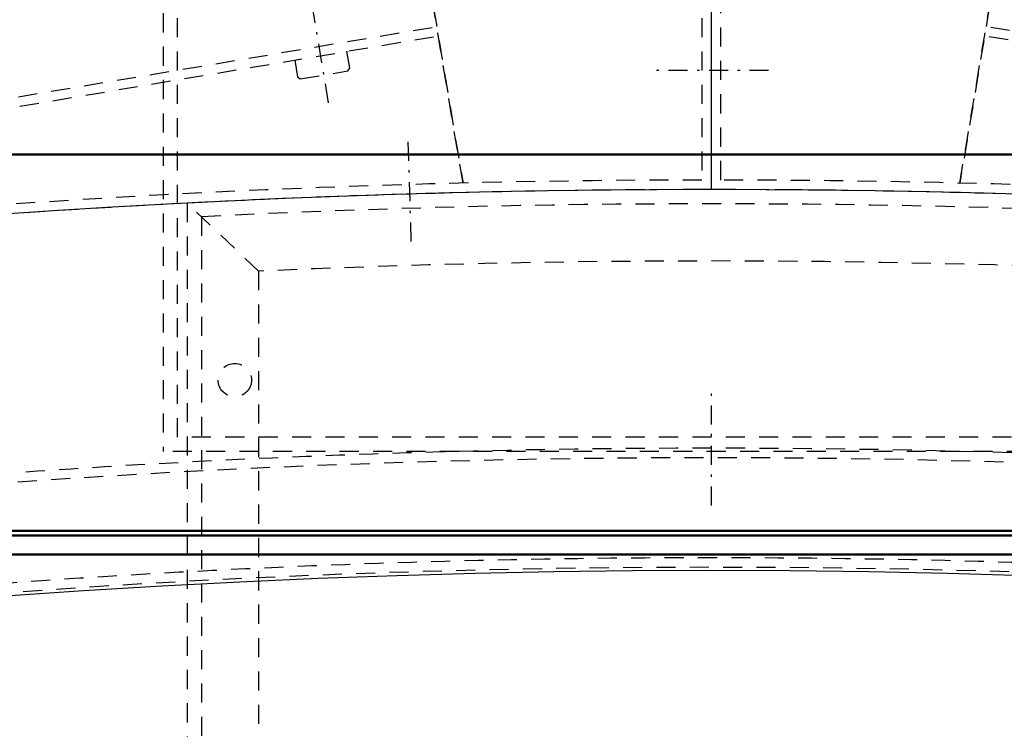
# Model space of a CAD drawing. Extents: x -7591 to -2491, y 6498 to 10061.
# Tile 72 of 125: x -5329 to -5123, y 9035 to 9184. Entities that reach past the tile are written whole.
import ezdxf

# ---------------------------------------------------------------- set-up
doc = ezdxf.new("R2010")
doc.units = 0
doc.header["$MEASUREMENT"] = 0
doc.linetypes.add('DASHDOT', pattern=[8.5, 4, -2, 0.5, -2])
doc.linetypes.add('HIDDEN', pattern=[7, 4, -3])
doc.layers.get('0').update_dxf_attribs({"linetype": 'CONTINUOUS'})
doc.layers.add('LE_ALL', color=7, linetype='CONTINUOUS', lineweight=50)
doc.layers.add('LE_HIDDEN', color=7, linetype='CONTINUOUS')
doc.layers.add('LE_MIDDLE', color=7, linetype='CONTINUOUS')

msp = doc.modelspace()

# ---------------------------------------------------------------- linework, layer by layer
msp.add_line((-5184.29, 9148.43), (-5184.29, 9196.97))
msp.add_line((-5184.29, 9148.43), (-5184.29, 9196.97))
msp.add_lwpolyline([(-3319.19, 8334.81, 0.111006), (-4057.65, 9007.3, 0.000315), (-4060.15, 9008.72, 0.005079), (-4100.61, 9031.15, 0.000315), (-4103.13, 9032.51, 0.252871), (-6267.97, 9031.15, 0.005079), (-6308.43, 9008.72, 0.111325), (-7049.39, 8334.81)], format="xyb")
for radius, start, end in [(2396.87, 31.73211, 148.26789), (2391.87, 31.73211, 148.26789), (2372, 31.75, 148.25), (2370, 31.79835, 148.20165), (2345, 32.74999, 147.24999), (2266.16, 35.00882, 144.99118), (2258.06, 35.00886, 144.99114), (2247.11, 35.0089, 144.9911), (2120, 90, 129.25), (2120, 50.74999, 89.99999), (2040, 31.79835, 148.20165)]:
    msp.add_arc((-5184.29, 7028.43), radius, start, end)
at = {"layer": 'LE_ALL'}
for p, q in [((-5505.29, 9075.8), (-4863.29, 9075.8)), ((-4843.29, 9071.8), (-5525.29, 9071.8))]:
    msp.add_line(p, q, dxfattribs=at)
msp.add_lwpolyline([(-4838.29, 9076.8), (-5530.29, 9076.8), (-5530.29, 9155.8), (-4838.29, 9155.8), (-4838.29, 9076.8)], dxfattribs=at)
at = {"layer": 'LE_HIDDEN', "color": 1, "linetype": 'HIDDEN'}
for p, q in [((-5184.29, 9148.43), (-5184.29, 9373.43)), ((-5299.29, 9283.43), (-5299.29, 9093.43)), ((-5236.41, 9149.79), (-5244.91, 9200.39)), ((-5132.17, 9149.79), (-5123.67, 9200.39)), ((-5184.29, 9148.43), (-5184.29, 9193.43)), ((-5186.29, 9191.43), (-5186.29, 9150.43)), ((-5182.29, 9150.43), (-5182.29, 9191.43)), ((-5833.64, 9083.25), (-5241.93, 9182.64)), ((-5833.64, 9083.25), (-5241.93, 9182.64)), ((-4534.94, 9083.25), (-5126.65, 9182.64)), ((-4534.94, 9083.25), (-5126.65, 9182.64)), ((-5833.31, 9081.28), (-5241.6, 9180.67)), ((-5833.31, 9081.28), (-5241.6, 9180.67)), ((-4535.27, 9081.28), (-5126.98, 9180.67)), ((-4535.27, 9081.28), (-5126.98, 9180.67)), ((-5279.29, 9131.28), (-5294.29, 9145.57)), ((-5294.29, 9145.57), (-5294.29, 8670.13)), ((-5291.29, 9142.72), (-5291.29, 8670.13)), ((-5069.29, 9093.43), (-5299.29, 9093.43))]:
    msp.add_line(p, q, dxfattribs=at)
for points in [[(-7153.76, 8297.61, -0.254675), (-5186.29, 9371.43), (-5186.29, 9290.46), (-5204.29, 9290.46), (-5204.29, 9288.46), (-5184.29, 9288.43), (-5164.29, 9288.46), (-5164.29, 9290.46), (-5182.29, 9290.46)], [(-7153.76, 8297.61, -0.254675), (-5186.29, 9371.43), (-5186.29, 9290.43), (-5204.29, 9290.43)], [(-5182.29, 9290.46), (-5182.29, 9371.43, -0.254675), (-3214.82, 8297.61), (-3480.59, 8126.66, 0.078205), (-3900.25, 8596.86), (-3840.14, 8670.42, 0.172955), (-5182.29, 9150.43), (-5182.29, 9191.4), (-5164.29, 9191.4), (-5164.29, 9193.4), (-5184.29, 9193.43), (-5204.29, 9193.4), (-5204.29, 9191.4), (-5186.29, 9191.4), (-5186.29, 9150.43, 0.172955), (-6528.44, 8670.42)], [(-5186.29, 9150.43, 0.172955), (-6528.44, 8670.42), (-6468.33, 8596.86, 0.078205), (-6887.99, 8126.67), (-7155.44, 8298.7)], [(-5279.29, 9131.28), (-5279.29, 8901.68, 0.285381), (-5089.29, 8901.68)]]:
    msp.add_lwpolyline(points, format="xyb", dxfattribs=at)
for points in [[(-5072.29, 9283.43), (-5072.29, 9096.43), (-5296.29, 9096.43), (-5296.29, 9283.43)], [(-5836.62, 9101), (-5828.12, 9050.4), (-5836.62, 9101), (-5244.91, 9200.39), (-5236.41, 9149.79)], [(-4540.46, 9050.4), (-4531.96, 9101), (-5123.67, 9200.39), (-5132.17, 9149.79)], [(-5270.56, 9171.65), (-5260.6, 9173.32), (-5260.19, 9173.9), (-5260.78, 9177.45)], [(-5270.56, 9171.65), (-5260.6, 9173.32), (-5260.18, 9173.9), (-5260.78, 9177.45)], [(-5271.73, 9175.61), (-5271.13, 9172.06)], [(-5271.73, 9175.61), (-5271.13, 9172.06)]]:
    msp.add_lwpolyline(points, dxfattribs=at)
msp.add_circle((-5284.29, 9108.43), 3.5, dxfattribs=at)
for radius, start, end in [(2343, 32.79889, 89.95109), (2122, 50.69598, 89.94599), (2120, 90, 129.25), (2120, 87.02577, 92.97423), (2120, 50.74999, 89.99999), (2117, 87.10285, 92.89715), (2105, 87.41333, 92.58667), (2065.69, 40.48822, 139.52979), (2063.69, 40.48822, 139.52979), (2042.69, 40.48822, 139.51177), (2040.69, 40.48822, 139.51177)]:
    msp.add_arc((-5184.29, 7028.43), radius, start, end, dxfattribs=at)
at = {"layer": 'LE_MIDDLE', "color": 1, "linetype": 'DASHDOT'}
for p, q in [((-5264.6, 9166.67), (-5271.22, 9206.11)), ((-5264.6, 9166.67), (-5271.22, 9206.11)), ((-5172.29, 9173.43), (-5196.29, 9173.43)), ((-5172.29, 9173.43), (-5196.29, 9173.43)), ((-5247.27, 9137.49), (-5247.93, 9159.48)), ((-5184.29, 9082.12), (-5184.29, 9106.43))]:
    msp.add_line(p, q, dxfattribs=at)
msp.add_lwpolyline([(-5271.13, 9172.06), (-5270.56, 9171.65)], dxfattribs=at)
msp.add_lwpolyline([(-5271.13, 9172.06), (-5270.56, 9171.65)], dxfattribs=at)

doc.saveas('drawing.dxf')
